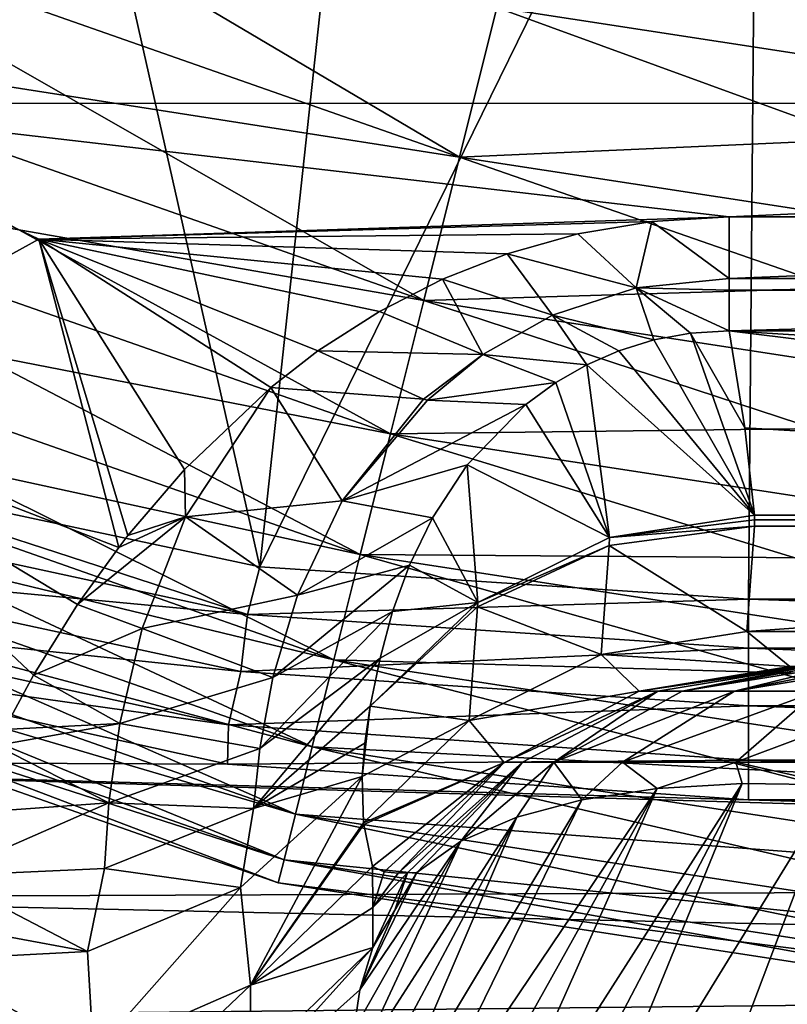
# Model space of a CAD drawing. Header units: metres. Extents: x -109 to 109, y -447 to 122.
# Tile 9 of 256: x -9.18 to -4.38, y -431.31 to -425.15. Entities that reach past the tile are written whole.
import ezdxf

# ---------------------------------------------------------------- set-up
doc = ezdxf.new("R2010")
doc.units = ezdxf.units.M
doc.layers.add('solid_506359', color=7, linetype='CONTINUOUS')

msp = doc.modelspace()

# ---------------------------------------------------------------- linework, layer by layer
at = {"layer": 'solid_506359'}
for points in [[(-7.681828, -428.574982, 207.957062), (-10.570038, -427.9599, 206.905472), (-9.287089, -421.463013, 214.261108)], [(-7.681828, -428.574982, 207.957062), (-9.287089, -421.463013, 214.261108), (-6.974007, -422.041351, 214.70549)], [(-7.681828, -428.574982, 207.957062), (-6.974007, -422.041351, 214.70549), (-4.569241, -422.23349, 214.85762)], [(-7.681828, -428.574982, 207.957062), (-4.569241, -422.23349, 214.85762), (-4.626347, -428.777222, 208.313889)], [(-4.569241, -422.23349, 214.85762), (4.626347, -428.777222, 208.313889), (-4.626347, -428.777222, 208.313889)], [(-4.569241, -422.23349, 214.85762), (4.569241, -422.23349, 214.85762), (4.626347, -428.777222, 208.313889)], [(-11.063418, -424.391022, 163.564774), (-10.661685, -423.514404, 163.317261), (-6.43438, -426.014069, 163.564774)], [(-10.661685, -423.514404, 163.317261), (-6.200736, -425.078522, 163.317261), (-6.43438, -426.014069, 163.564774)], [(-6.200736, -425.078522, 163.317261), (-5.962411, -424.124237, 163.251923), (-1.528206, -425.795441, 163.317261)], [(-5.962411, -424.124237, 163.251923), (-1.46947, -424.813599, 163.251923), (-1.528206, -425.795441, 163.317261)], [(-11.447879, -425.22995, 163.988785), (-11.063418, -424.391022, 163.564774), (-6.657979, -426.909393, 163.988785)], [(-11.063418, -424.391022, 178.935226), (-11.447879, -425.22995, 178.511215), (-6.43438, -426.014069, 178.935226)], [(-11.063418, -424.391022, 163.564774), (-6.43438, -426.014069, 163.564774), (-6.657979, -426.909393, 163.988785)], [(-11.063418, -424.391022, 178.935226), (-6.43438, -426.014069, 178.935226), (-6.200736, -425.078522, 179.182739)], [(10.851327, -425.67569, 218.021088), (12.677233, -424.659332, 216.992264), (-12.673379, -424.661652, 216.994507)], [(10.851327, -425.67569, 218.021088), (-12.673379, -424.661652, 216.994507), (-10.847898, -425.67749, 218.022995)], [(-6.200736, -425.078522, 179.182739), (-1.528206, -425.795441, 179.182739), (-1.46947, -424.813599, 179.248077)], [(-6.43438, -426.014069, 163.564774), (-6.200736, -425.078522, 163.317261), (-1.585789, -426.757996, 163.564774)], [(-6.200736, -425.078522, 179.182739), (-6.43438, -426.014069, 178.935226), (-1.528206, -425.795441, 179.182739)], [(-6.200736, -425.078522, 163.317261), (-1.528206, -425.795441, 163.317261), (-1.585789, -426.757996, 163.564774)], [(-11.806237, -426.011902, 164.579544), (-11.447879, -425.22995, 163.988785), (-6.866396, -427.743927, 164.579544)], [(-11.447879, -425.22995, 178.511215), (-11.806237, -426.011902, 177.920456), (-6.657979, -426.909393, 178.511215)], [(-11.447879, -425.22995, 163.988785), (-6.657979, -426.909393, 163.988785), (-6.866396, -427.743927, 164.579544)], [(-11.447879, -425.22995, 178.511215), (-6.657979, -426.909393, 178.511215), (-6.43438, -426.014069, 178.935226)], [(-10.91727, -427.544525, 220.308395), (-9.064334, -426.527405, 218.956055), (-10.847898, -425.67749, 218.022995)], [(10.851327, -425.67569, 218.021088), (-10.847898, -425.67749, 218.022995), (-4.746948, -426.387756, 218.797836)], [(-10.847898, -425.67749, 218.022995), (-9.064334, -426.527405, 218.956055), (-4.746948, -426.387756, 218.797836)], [(10.851327, -425.67569, 218.021088), (-4.746948, -426.387756, 218.797836), (4.746948, -426.387756, 218.797836)], [(-6.43438, -426.014069, 178.935226), (-1.585789, -426.757996, 178.935226), (-1.528206, -425.795441, 179.182739)], [(-12.130263, -426.718933, 165.323486), (-11.806237, -426.011902, 164.579544), (-7.054847, -428.498505, 165.323486)], [(-11.806237, -426.011902, 177.920456), (-12.130263, -426.718933, 177.176514), (-6.866396, -427.743927, 177.920456)], [(-11.806237, -426.011902, 164.579544), (-6.866396, -427.743927, 164.579544), (-7.054847, -428.498505, 165.323486)], [(-11.806237, -426.011902, 177.920456), (-6.866396, -427.743927, 177.920456), (-6.657979, -426.909393, 178.511215)], [(-6.657979, -426.909393, 163.988785), (-6.43438, -426.014069, 163.564774), (-1.640897, -427.679169, 163.988785)], [(-6.43438, -426.014069, 178.935226), (-6.657979, -426.909393, 178.511215), (-1.585789, -426.757996, 178.935226)], [(-6.43438, -426.014069, 163.564774), (-1.585789, -426.757996, 163.564774), (-1.640897, -427.679169, 163.988785)], [(-9.064334, -426.527405, 218.956055), (-5.230421, -426.41568, 218.829315), (-4.746948, -426.387756, 218.797836)], [(-4.746948, -426.7724, 219.342468), (-4.746948, -426.387756, 218.797836), (-5.230421, -426.41568, 218.829315)], [(-4.746948, -426.7724, 219.342468), (4.746948, -426.387756, 218.797836), (-4.746948, -426.387756, 218.797836)], [(-4.746948, -426.7724, 219.342468), (4.746948, -426.772369, 219.342468), (4.746948, -426.387756, 218.797836)], [(-9.064334, -426.527405, 218.956055), (-5.694364, -426.493439, 218.917389), (-5.230421, -426.41568, 218.829315)], [(-5.329114, -426.830719, 219.416931), (-5.230421, -426.41568, 218.829315), (-5.694364, -426.493439, 218.917389)], [(-5.329114, -426.830719, 219.416931), (-4.746948, -426.7724, 219.342468), (-5.230421, -426.41568, 218.829315)], [(-8.565205, -428.453278, 221.506943), (-9.064334, -426.527405, 218.956055), (-10.91727, -427.544525, 220.308395)], [(-9.064334, -426.527405, 218.956055), (-6.136091, -426.617889, 219.059662), (-5.694364, -426.493439, 218.917389)], [(-9.064334, -426.527405, 218.956055), (-6.541005, -426.776764, 219.243698), (-6.136091, -426.617889, 219.059662)], [(-9.064334, -426.527405, 218.956055), (-6.934073, -426.978546, 219.481354), (-6.541005, -426.776764, 219.243698)], [(-9.064334, -426.527405, 218.956055), (-7.321091, -427.223602, 219.776154), (-6.934073, -426.978546, 219.481354)], [(-7.614395, -427.454498, 220.064972), (-7.321091, -427.223602, 219.776154), (-9.064334, -426.527405, 218.956055)], [(-8.507631, -428.379303, 221.388321), (-9.064334, -426.527405, 218.956055), (-8.565205, -428.453278, 221.506943)], [(-8.153419, -427.966125, 220.762299), (-9.064334, -426.527405, 218.956055), (-8.507631, -428.379303, 221.388321)], [(-8.153419, -427.966125, 220.762299), (-7.614395, -427.454498, 220.064972), (-9.064334, -426.527405, 218.956055)], [(-5.329114, -426.830719, 219.416931), (-5.694364, -426.493439, 218.917389), (-6.136091, -426.617889, 219.059662)], [(-5.852849, -427.001709, 219.645416), (-6.136091, -426.617889, 219.059662), (-6.541005, -426.776764, 219.243698)], [(-5.329114, -426.830719, 219.416931), (-6.136091, -426.617889, 219.059662), (-5.852849, -427.001709, 219.645416)], [(-12.412517, -427.334839, 166.203537), (-12.130263, -426.718933, 165.323486), (-7.219003, -429.155792, 166.203537)], [(-12.130263, -426.718933, 177.176514), (-12.412517, -427.334839, 176.296463), (-7.054847, -428.498505, 177.176514)], [(-12.130263, -426.718933, 165.323486), (-7.054847, -428.498505, 165.323486), (-7.219003, -429.155792, 166.203537)], [(-12.130263, -426.718933, 177.176514), (-7.054847, -428.498505, 177.176514), (-6.866396, -427.743927, 177.920456)], [(-6.287301, -427.247589, 219.988083), (-6.541005, -426.776764, 219.243698), (-6.934073, -426.978546, 219.481354)], [(-6.657979, -426.909393, 178.511215), (-1.640897, -427.679169, 178.511215), (-1.585789, -426.757996, 178.935226)], [(-5.852849, -427.001709, 219.645416), (-6.541005, -426.776764, 219.243698), (-6.287301, -427.247589, 219.988083)], [(-5.329114, -426.830719, 219.416931), (-4.746948, -426.845581, 219.484085), (-4.746948, -426.7724, 219.342468)], [(-4.746948, -426.7724, 219.342468), (-4.746948, -426.845581, 219.484085), (4.746948, -426.772369, 219.342468)], [(-4.746948, -426.845581, 219.484085), (4.746948, -426.845581, 219.484085), (4.746948, -426.772369, 219.342468)], [(-5.329114, -426.830719, 219.416931), (-5.852849, -427.001709, 219.645416), (-5.219199, -427.155365, 220.369522)], [(-5.329114, -426.830719, 219.416931), (-4.988181, -427.113068, 220.291779), (-4.746948, -427.099152, 220.269089)], [(-5.329114, -426.830719, 219.416931), (-4.746948, -427.099152, 220.269089), (-4.746948, -426.845581, 219.484085)], [(-5.329114, -426.830719, 219.416931), (-5.219199, -427.155365, 220.369522), (-4.988181, -427.113068, 220.291779)], [(4.746948, -426.845581, 219.484085), (-4.746948, -427.099152, 220.269089), (4.746948, -427.099152, 220.269089)], [(-4.746948, -426.845581, 219.484085), (-4.746948, -427.099152, 220.269089), (4.746948, -426.845581, 219.484085)], [(-6.866396, -427.743927, 164.579544), (-6.657979, -426.909393, 163.988785), (-1.692262, -428.537781, 164.579544)], [(-6.657979, -426.909393, 178.511215), (-6.866396, -427.743927, 177.920456), (-1.640897, -427.679169, 178.511215)], [(-6.657979, -426.909393, 163.988785), (-1.640897, -427.679169, 163.988785), (-1.692262, -428.537781, 164.579544)], [(-6.287301, -427.247589, 219.988083), (-6.934073, -426.978546, 219.481354), (-7.321091, -427.223602, 219.776154)], [(-5.852849, -427.001709, 219.645416), (-6.287301, -427.247589, 219.988083), (-5.637396, -427.311584, 220.671097)], [(-5.852849, -427.001709, 219.645416), (-5.637396, -427.311584, 220.671097), (-5.437839, -427.223572, 220.499878)], [(-5.852849, -427.001709, 219.645416), (-5.437839, -427.223572, 220.499878), (-5.219199, -427.155365, 220.369522)], [(-4.988181, -427.113068, 220.291779), (-5.219199, -427.155365, 220.369522), (-4.588427, -428.251312, 226.803207)], [(-4.988181, -427.113068, 220.291779), (-4.648998, -427.706726, 223.714752), (-4.746948, -427.099152, 220.269089)], [(-4.988181, -427.113068, 220.291779), (-4.588427, -428.251312, 226.803207), (-4.648998, -427.706726, 223.714752)], [(4.652678, -427.679718, 223.5616), (4.746948, -427.099152, 220.269089), (-4.746948, -427.099152, 220.269089)], [(4.588427, -428.251312, 226.803207), (4.652678, -427.679718, 223.5616), (-4.746948, -427.099152, 220.269089)], [(-4.648998, -427.706726, 223.714752), (4.588427, -428.251312, 226.803207), (-4.746948, -427.099152, 220.269089)], [(-5.219199, -427.155365, 220.369522), (-5.437839, -427.223572, 220.499878), (-4.588427, -428.251312, 226.803207)], [(-6.659781, -427.525909, 220.37796), (-7.321091, -427.223602, 219.776154), (-7.614395, -427.454498, 220.064972)], [(-6.659781, -427.525909, 220.37796), (-6.287301, -427.247589, 219.988083), (-7.321091, -427.223602, 219.776154)], [(-6.659781, -427.525909, 220.37796), (-6.633355, -427.532959, 220.406143), (-6.287301, -427.247589, 219.988083)], [(-6.287301, -427.247589, 219.988083), (-6.633355, -427.532959, 220.406143), (-5.830575, -427.42337, 220.894653)], [(-6.287301, -427.247589, 219.988083), (-5.830575, -427.42337, 220.894653), (-5.637396, -427.311584, 220.671097)], [(-5.437839, -427.223572, 220.499878), (-5.637396, -427.311584, 220.671097), (-4.588427, -428.251312, 226.803207)], [(-12.646514, -427.845428, 167.199478), (-12.412517, -427.334839, 166.203537), (-7.355093, -429.700714, 167.199478)], [(-12.412517, -427.334839, 176.296463), (-12.646514, -427.845428, 175.300522), (-7.219003, -429.155792, 176.296463)], [(-12.412517, -427.334839, 166.203537), (-7.219003, -429.155792, 166.203537), (-7.355093, -429.700714, 167.199478)], [(-12.412517, -427.334839, 176.296463), (-7.219003, -429.155792, 176.296463), (-7.054847, -428.498505, 177.176514)], [(-5.496655, -428.392365, 226.792313), (-5.637396, -427.311584, 220.671097), (-5.830575, -427.42337, 220.894653)], [(-5.496655, -428.392365, 226.792313), (-4.588427, -428.251312, 226.803207), (-5.637396, -427.311584, 220.671097)], [(-8.147028, -428.262177, 221.208679), (-7.614395, -427.454498, 220.064972), (-8.153419, -427.966125, 220.762299)], [(-7.167963, -428.163208, 221.419586), (-7.614395, -427.454498, 220.064972), (-8.147028, -428.262177, 221.208679)], [(-7.167963, -428.163208, 221.419586), (-6.659781, -427.525909, 220.37796), (-7.614395, -427.454498, 220.064972)], [(-6.633355, -427.532959, 220.406143), (-6.01945, -427.560455, 221.172806), (-5.830575, -427.42337, 220.894653)], [(-5.496655, -428.392365, 226.792313), (-5.830575, -427.42337, 220.894653), (-6.01945, -427.560455, 221.172806)], [(-10.91727, -427.544525, 220.308395), (-9.283054, -429.592743, 223.657547), (-9.097994, -429.25235, 222.941071)], [(-8.822578, -428.811005, 222.112076), (-10.91727, -427.544525, 220.308395), (-9.097994, -429.25235, 222.941071)], [(-8.822578, -428.811005, 222.112076), (-8.565205, -428.453278, 221.506943), (-10.91727, -427.544525, 220.308395)], [(-7.167963, -428.163208, 221.419586), (-6.633355, -427.532959, 220.406143), (-6.659781, -427.525909, 220.37796)], [(-7.167963, -428.163208, 221.419586), (-6.01945, -427.560455, 221.172806), (-6.633355, -427.532959, 220.406143)], [(-7.167963, -428.163208, 221.419586), (-6.386633, -427.937958, 222.004837), (-6.01945, -427.560455, 221.172806)], [(-6.386633, -427.937958, 222.004837), (-5.496655, -428.392365, 226.792313), (-6.01945, -427.560455, 221.172806)], [(-6.866396, -427.743927, 177.920456), (-1.692262, -428.537781, 177.920456), (-1.640897, -427.679169, 178.511215)], [(-7.054847, -428.498505, 165.323486), (-6.866396, -427.743927, 164.579544), (-1.738707, -429.314148, 165.323486)], [(-6.866396, -427.743927, 177.920456), (-7.054847, -428.498505, 177.176514), (-1.692262, -428.537781, 177.920456)], [(-6.866396, -427.743927, 164.579544), (-1.692262, -428.537781, 164.579544), (-1.738707, -429.314148, 165.323486)], [(-4.648998, -427.706726, 223.714752), (-4.588427, -428.251312, 226.803207), (4.588427, -428.251312, 226.803207)], [(-12.826882, -428.239014, 168.288437), (-12.646514, -427.845428, 167.199478), (-7.459994, -430.120758, 168.288437)], [(-12.646514, -427.845428, 175.300522), (-12.826882, -428.239014, 174.211563), (-7.355093, -429.700714, 175.300522)], [(-12.646514, -427.845428, 167.199478), (-7.355093, -429.700714, 167.199478), (-7.459994, -430.120758, 168.288437)], [(-12.646514, -427.845428, 175.300522), (-7.355093, -429.700714, 175.300522), (-7.219003, -429.155792, 176.296463)], [(-7.167963, -428.163208, 221.419586), (-6.603339, -428.267944, 222.825165), (-6.386633, -427.937958, 222.004837)], [(-6.386633, -427.937958, 222.004837), (-6.603339, -428.267944, 222.825165), (-6.319617, -428.797546, 226.733551)], [(-6.386633, -427.937958, 222.004837), (-6.319617, -428.797546, 226.733551), (-5.496655, -428.392365, 226.792313)], [(-10.671321, -428.242767, 206.675201), (-10.570038, -427.9599, 206.905472), (-7.759472, -428.872528, 207.750412)], [(-7.759472, -428.872528, 207.750412), (-10.570038, -427.9599, 206.905472), (-7.681828, -428.574982, 207.957062)], [(-8.147028, -428.262177, 221.208679), (-8.153419, -427.966125, 220.762299), (-8.507631, -428.379303, 221.388321)], [(-7.448158, -428.751434, 222.586288), (-7.167963, -428.163208, 221.419586), (-8.147028, -428.262177, 221.208679)], [(-7.448158, -428.751434, 222.586288), (-6.603339, -428.267944, 222.825165), (-7.167963, -428.163208, 221.419586)], [(-12.94948, -428.506531, 169.445419), (-12.826882, -428.239014, 168.288437), (-7.531296, -430.40625, 169.445419)], [(-12.826882, -428.239014, 174.211563), (-12.94948, -428.506531, 173.054581), (-7.459994, -430.120758, 174.211563)], [(-12.826882, -428.239014, 168.288437), (-7.459994, -430.120758, 168.288437), (-7.531296, -430.40625, 169.445419)], [(-12.826882, -428.239014, 174.211563), (-7.459994, -430.120758, 174.211563), (-7.355093, -429.700714, 175.300522)], [(-10.671321, -428.242767, 206.675201), (-7.759472, -428.872528, 207.750412), (-10.758306, -428.5914, 206.630539)], [(-4.588427, -428.281952, 226.954269), (-4.588427, -428.251312, 226.803207), (-5.496655, -428.392365, 226.792313)], [(-4.588427, -428.281952, 226.954269), (4.588427, -428.251312, 226.803207), (-4.588427, -428.251312, 226.803207)], [(-4.588427, -428.281952, 226.954269), (4.588427, -428.281952, 226.954269), (4.588427, -428.251312, 226.803207)], [(-8.147028, -428.262177, 221.208679), (-8.565205, -428.453278, 221.506943), (-8.822578, -428.811005, 222.112076)], [(-8.418182, -428.960266, 222.412827), (-8.147028, -428.262177, 221.208679), (-8.822578, -428.811005, 222.112076)], [(-8.147028, -428.262177, 221.208679), (-8.507631, -428.379303, 221.388321), (-8.565205, -428.453278, 221.506943)], [(-7.448158, -428.751434, 222.586288), (-8.147028, -428.262177, 221.208679), (-8.418182, -428.960266, 222.412827)], [(-7.448158, -428.751434, 222.586288), (-6.74722, -428.564453, 223.643539), (-6.603339, -428.267944, 222.825165)], [(-6.603339, -428.267944, 222.825165), (-6.74722, -428.564453, 223.643539), (-6.319617, -428.797546, 226.733551)], [(-5.497734, -428.442505, 227.015625), (-4.635778, -428.978943, 230.226349), (-4.588426, -428.320313, 227.103546)], [(-5.497734, -428.442505, 227.015625), (-4.588426, -428.320313, 227.103546), (-5.496655, -428.392365, 226.792313)], [(-4.588427, -428.281952, 226.954269), (-5.496655, -428.392365, 226.792313), (-4.588426, -428.320313, 227.103546)], [(4.588426, -428.320313, 227.103546), (-4.588426, -428.320313, 227.103546), (-4.635778, -428.978943, 230.226349)], [(4.637763, -428.970795, 230.168213), (4.588426, -428.320313, 227.103546), (-4.635778, -428.978943, 230.226349)], [(-4.588427, -428.281952, 226.954269), (-4.588426, -428.320313, 227.103546), (4.588427, -428.281952, 226.954269)], [(4.588427, -428.281952, 226.954269), (-4.588426, -428.320313, 227.103546), (4.588426, -428.320313, 227.103546)], [(-5.497734, -428.442505, 227.015625), (-6.319617, -428.797546, 226.733551), (-6.321212, -428.8255, 226.85849)], [(-5.497734, -428.442505, 227.015625), (-6.321212, -428.8255, 226.85849), (-5.547706, -429.123505, 230.234177)], [(-5.497734, -428.442505, 227.015625), (-5.496655, -428.392365, 226.792313), (-6.319617, -428.797546, 226.733551)], [(-5.497734, -428.442505, 227.015625), (-5.547706, -429.123505, 230.234177), (-4.635778, -428.978943, 230.226349)], [(-7.219003, -429.155792, 166.203537), (-7.054847, -428.498505, 165.323486), (-1.779164, -429.990448, 166.203537)], [(-7.054847, -428.498505, 177.176514), (-7.219003, -429.155792, 176.296463), (-1.738707, -429.314148, 177.176514)], [(-7.054847, -428.498505, 165.323486), (-1.738707, -429.314148, 165.323486), (-1.779164, -429.990448, 166.203537)], [(-7.054847, -428.498505, 177.176514), (-1.738707, -429.314148, 177.176514), (-1.692262, -428.537781, 177.920456)], [(-13.011491, -428.641846, 170.643829), (-12.94948, -428.506531, 169.445419), (-7.56736, -430.550659, 170.643829)], [(-12.94948, -428.506531, 173.054581), (-13.011491, -428.641846, 171.856171), (-7.531296, -430.40625, 173.054581)], [(-12.94948, -428.506531, 169.445419), (-7.531296, -430.40625, 169.445419), (-7.56736, -430.550659, 170.643829)], [(-12.94948, -428.506531, 173.054581), (-7.531296, -430.40625, 173.054581), (-7.459994, -430.120758, 174.211563)], [(-7.601861, -429.267059, 223.817001), (-6.852995, -428.854034, 224.529221), (-6.74722, -428.564453, 223.643539)], [(-7.601861, -429.267059, 223.817001), (-6.74722, -428.564453, 223.643539), (-7.448158, -428.751434, 222.586288)], [(-6.74722, -428.564453, 223.643539), (-6.852995, -428.854034, 224.529221), (-6.319617, -428.797546, 226.733551)], [(-10.758306, -428.5914, 206.630539), (-7.801436, -429.230164, 207.712372), (-10.908709, -428.90451, 206.732758)], [(-7.759472, -428.872528, 207.750412), (-7.801436, -429.230164, 207.712372), (-10.758306, -428.5914, 206.630539)], [(-7.759472, -428.872528, 207.750412), (-7.681828, -428.574982, 207.957062), (-4.626347, -428.777222, 208.313889)], [(-13.011491, -428.641846, 170.643829), (-7.56736, -430.550659, 170.643829), (-7.56736, -430.550659, 171.856171)], [(-13.011491, -428.641846, 171.856171), (-7.56736, -430.550659, 171.856171), (-7.531296, -430.40625, 173.054581)], [(-13.011491, -428.641846, 171.856171), (-13.011491, -428.641846, 170.643829), (-7.56736, -430.550659, 171.856171)], [(-7.601861, -429.267059, 223.817001), (-7.448158, -428.751434, 222.586288), (-8.418182, -428.960266, 222.412827)], [(-8.418182, -428.960266, 222.412827), (-8.822578, -428.811005, 222.112076), (-9.097994, -429.25235, 222.941071)], [(-7.759472, -428.872528, 207.750412), (-4.626347, -428.777222, 208.313889), (-4.626347, -429.083527, 208.122787)], [(-6.930619, -429.146027, 225.529327), (-6.992467, -429.44632, 226.635895), (-6.319617, -428.797546, 226.733551)], [(-6.321212, -428.8255, 226.85849), (-6.319617, -428.797546, 226.733551), (-6.992467, -429.44632, 226.635895)], [(-6.852995, -428.854034, 224.529221), (-6.930619, -429.146027, 225.529327), (-6.319617, -428.797546, 226.733551)], [(4.626347, -429.083527, 208.122787), (-4.626347, -428.777222, 208.313889), (4.626347, -428.777222, 208.313889)], [(4.626347, -429.083527, 208.122787), (-4.626347, -429.083527, 208.122787), (-4.626347, -428.777222, 208.313889)], [(-7.759472, -428.872528, 207.750412), (-4.626347, -429.083527, 208.122787), (-7.801436, -429.230164, 207.712372)], [(-7.683351, -429.710419, 225.08757), (-6.930619, -429.146027, 225.529327), (-6.852995, -428.854034, 224.529221)], [(-7.683351, -429.710419, 225.08757), (-6.852995, -428.854034, 224.529221), (-7.601861, -429.267059, 223.817001)], [(-6.321212, -428.8255, 226.85849), (-6.992467, -429.44632, 226.635895), (-6.373243, -429.535828, 230.202057)], [(-6.321212, -428.8255, 226.85849), (-6.373243, -429.535828, 230.202057), (-5.547706, -429.123505, 230.234177)], [(-10.908709, -428.90451, 206.732758), (-7.87779, -429.563049, 207.832657), (-10.966136, -429.130066, 206.977936)], [(-7.801436, -429.230164, 207.712372), (-7.87779, -429.563049, 207.832657), (-10.908709, -428.90451, 206.732758)], [(-8.558541, -429.553467, 223.655014), (-8.418182, -428.960266, 222.412827), (-9.097994, -429.25235, 222.941071)], [(-7.601861, -429.267059, 223.817001), (-8.418182, -428.960266, 222.412827), (-8.558541, -429.553467, 223.655014)], [(-5.547706, -429.123505, 230.234177), (-4.367849, -429.198975, 233.399994), (-4.635778, -428.978943, 230.226349)], [(4.635801, -428.978943, 230.226318), (4.637763, -428.970795, 230.168213), (-4.635778, -428.978943, 230.226349)], [(4.635801, -428.978943, 230.226318), (-4.635778, -428.978943, 230.226349), (-4.367849, -429.198975, 233.399994)], [(-4.626347, -429.083527, 208.122787), (-4.626347, -429.443756, 208.085953), (-7.801436, -429.230164, 207.712372)], [(4.626347, -429.443756, 208.085953), (-4.626347, -429.443756, 208.085953), (-4.626347, -429.083527, 208.122787)], [(4.626347, -429.083527, 208.122787), (4.626347, -429.443756, 208.085953), (-4.626347, -429.083527, 208.122787)], [(-13.4069, -429.784851, 208.055984), (-10.966136, -429.130066, 206.977936), (-7.885394, -429.808441, 208.095551)], [(-7.87779, -429.563049, 207.832657), (-7.885394, -429.808441, 208.095551), (-10.966136, -429.130066, 206.977936)], [(-7.721575, -430.084961, 226.384903), (-6.992467, -429.44632, 226.635895), (-6.930619, -429.146027, 225.529327)], [(-7.721575, -430.084961, 226.384903), (-6.930619, -429.146027, 225.529327), (-7.683351, -429.710419, 225.08757)], [(-7.355093, -429.700714, 167.199478), (-7.219003, -429.155792, 166.203537), (-1.812704, -430.551086, 167.199478)], [(-7.219003, -429.155792, 176.296463), (-7.355093, -429.700714, 175.300522), (-1.779164, -429.990448, 176.296463)], [(-7.219003, -429.155792, 166.203537), (-1.779164, -429.990448, 166.203537), (-1.812704, -430.551086, 167.199478)], [(-7.219003, -429.155792, 176.296463), (-1.779164, -429.990448, 176.296463), (-1.738707, -429.314148, 177.176514)], [(-5.309549, -429.352783, 233.511826), (-5.547706, -429.123505, 230.234177), (-6.373243, -429.535828, 230.202057)], [(-5.309549, -429.352783, 233.511826), (-4.367849, -429.198975, 233.399994), (-5.547706, -429.123505, 230.234177)], [(-7.801436, -429.230164, 207.712372), (-4.626347, -429.443756, 208.085953), (-7.87779, -429.563049, 207.832657)], [(-5.309549, -429.352783, 233.511826), (-4.311053, -429.198975, 233.880356), (-4.367849, -429.198975, 233.399994)], [(-5.309549, -429.352783, 233.511826), (-4.254741, -429.198975, 234.360794), (-4.311053, -429.198975, 233.880356)], [(-5.194359, -429.35202, 234.470444), (-4.254741, -429.198975, 234.360794), (-5.309549, -429.352783, 233.511826)], [(-5.04036, -429.35202, 235.153488), (-4.254741, -429.198975, 234.360794), (-5.194359, -429.35202, 234.470444)], [(-5.04036, -429.35202, 235.153488), (-4.188357, -429.198975, 234.702911), (-4.254741, -429.198975, 234.360794)], [(-5.04036, -429.35202, 235.153488), (-4.086059, -429.198975, 234.99794), (-4.188357, -429.198975, 234.702911)], [(-4.714426, -429.35202, 235.801239), (-4.086059, -429.198975, 234.99794), (-5.04036, -429.35202, 235.153488)], [(-4.714426, -429.35202, 235.801239), (-3.775806, -429.198975, 235.457245), (-3.947955, -429.198975, 235.246292)], [(-4.194728, -429.35202, 236.343948), (-3.775806, -429.198975, 235.457245), (-4.714426, -429.35202, 235.801239)], [(-4.714426, -429.35202, 235.801239), (-3.947955, -429.198975, 235.246292), (-4.086059, -429.198975, 234.99794)], [(-8.558541, -429.553467, 223.655014), (-9.097994, -429.25235, 222.941071), (-9.283054, -429.592743, 223.657547)], [(-7.683351, -429.710419, 225.08757), (-7.601861, -429.267059, 223.817001), (-8.558541, -429.553467, 223.655014)], [(-6.154675, -429.798492, 233.612183), (-5.309549, -429.352783, 233.511826), (-6.373243, -429.535828, 230.202057)], [(-5.194359, -429.35202, 234.470444), (-5.309549, -429.352783, 233.511826), (-6.154675, -429.798492, 233.612183)], [(-6.039634, -429.796722, 234.569092), (-5.194359, -429.35202, 234.470444), (-6.154675, -429.798492, 233.612183)], [(-5.844265, -429.796722, 235.432739), (-5.194359, -429.35202, 234.470444), (-6.039634, -429.796722, 234.569092)], [(-5.04036, -429.35202, 235.153488), (-5.194359, -429.35202, 234.470444), (-5.844265, -429.796722, 235.432739)], [(-4.714426, -429.35202, 235.801239), (-5.844265, -429.796722, 235.432739), (-5.414082, -429.796722, 236.285751)], [(-4.714426, -429.35202, 235.801239), (-5.04036, -429.35202, 235.153488), (-5.844265, -429.796722, 235.432739)], [(-4.194728, -429.35202, 236.343948), (-5.414082, -429.796722, 236.285751), (-4.705783, -429.796722, 237.024429)], [(-4.194728, -429.35202, 236.343948), (-4.714426, -429.35202, 235.801239), (-5.414082, -429.796722, 236.285751)], [(-3.518448, -429.35202, 236.691833), (-4.705783, -429.796722, 237.024429), (-3.775643, -429.796722, 237.503052)], [(-3.518448, -429.35202, 236.691833), (-4.194728, -429.35202, 236.343948), (-4.705783, -429.796722, 237.024429)], [(-4.626347, -429.443756, 208.085953), (-4.626347, -429.783295, 208.2117), (-7.87779, -429.563049, 207.832657)], [(-7.721575, -430.084961, 226.384903), (-7.025875, -429.677399, 227.556107), (-6.992467, -429.44632, 226.635895)], [(-7.043539, -429.885834, 228.501678), (-6.373243, -429.535828, 230.202057), (-6.992467, -429.44632, 226.635895)], [(-7.025875, -429.677399, 227.556107), (-7.043539, -429.885834, 228.501678), (-6.992467, -429.44632, 226.635895)], [(4.626347, -429.783295, 208.2117), (-4.626347, -429.783295, 208.2117), (-4.626347, -429.443756, 208.085953)], [(4.626347, -429.443756, 208.085953), (4.626347, -429.783295, 208.2117), (-4.626347, -429.443756, 208.085953)], [(-7.043539, -429.885834, 228.501678), (-7.033507, -430.175781, 230.132019), (-6.373243, -429.535828, 230.202057)], [(-6.154675, -429.798492, 233.612183), (-6.373243, -429.535828, 230.202057), (-7.033507, -430.175781, 230.132019)], [(-8.558541, -429.553467, 223.655014), (-9.283054, -429.592743, 223.657547), (-9.332115, -429.690979, 223.879379)], [(-8.627007, -430.05072, 224.922836), (-8.558541, -429.553467, 223.655014), (-9.332115, -429.690979, 223.879379)], [(-7.683351, -429.710419, 225.08757), (-8.558541, -429.553467, 223.655014), (-8.627007, -430.05072, 224.922836)], [(-7.87779, -429.563049, 207.832657), (-4.626347, -429.783295, 208.2117), (-7.885394, -429.808441, 208.095551)], [(-8.627007, -430.05072, 224.922836), (-9.332115, -429.690979, 223.879379), (-9.523741, -430.114441, 224.934601)], [(-7.721575, -430.084961, 226.384903), (-7.683351, -429.710419, 225.08757), (-8.627007, -430.05072, 224.922836)], [(-7.721575, -430.084961, 226.384903), (-7.043539, -429.885834, 228.501678), (-7.025875, -429.677399, 227.556107)], [(-7.459994, -430.120758, 168.288437), (-7.355093, -429.700714, 167.199478), (-1.838558, -430.983246, 168.288437)], [(-7.355093, -429.700714, 175.300522), (-7.459994, -430.120758, 174.211563), (-1.812704, -430.551086, 175.300522)], [(-7.355093, -429.700714, 167.199478), (-1.812704, -430.551086, 167.199478), (-1.838558, -430.983246, 168.288437)], [(-7.355093, -429.700714, 175.300522), (-1.812704, -430.551086, 175.300522), (-1.779164, -429.990448, 176.296463)], [(-13.4069, -429.784851, 208.055984), (-7.885394, -429.808441, 208.095551), (-4.626347, -430.032471, 208.473938)], [(12.123751, -430.548859, 209.36496), (-13.4069, -429.784851, 208.055984), (-4.626347, -430.032471, 208.473938)], [(12.123751, -430.548859, 209.36496), (-11.959409, -430.64151, 209.527695), (-13.4069, -429.784851, 208.055984)], [(-4.626347, -429.783295, 208.2117), (-4.626347, -430.032471, 208.473938), (-7.885394, -429.808441, 208.095551)], [(-6.039634, -429.796722, 234.569092), (-6.816558, -430.490387, 233.690765), (-6.758797, -430.488556, 234.168518)], [(-6.039634, -429.796722, 234.569092), (-6.154675, -429.798492, 233.612183), (-6.816558, -430.490387, 233.690765)], [(-6.039634, -429.796722, 234.569092), (-6.758797, -430.488556, 234.168518), (-6.701514, -430.486725, 234.646332)], [(-6.039634, -429.796722, 234.569092), (-6.701514, -430.486725, 234.646332), (-6.424911, -430.290466, 235.304672)], [(-5.844265, -429.796722, 235.432739), (-6.424911, -430.290466, 235.304672), (-6.075623, -430.140198, 235.89238)], [(-5.844265, -429.796722, 235.432739), (-6.039634, -429.796722, 234.569092), (-6.424911, -430.290466, 235.304672)], [(-5.844265, -429.796722, 235.432739), (-6.075623, -430.140198, 235.89238), (-5.668977, -430.031982, 236.404709)], [(-5.414082, -429.796722, 236.285751), (-5.844265, -429.796722, 235.432739), (-5.668977, -430.031982, 236.404709)], [(-5.414082, -429.796722, 236.285751), (-5.668977, -430.031982, 236.404709), (-5.196882, -429.961212, 236.861771)], [(-4.705783, -429.796722, 237.024429), (-5.414082, -429.796722, 236.285751), (-5.196882, -429.961212, 236.861771)], [(-4.705783, -429.796722, 237.024429), (-5.196882, -429.961212, 236.861771), (-4.665534, -429.929199, 237.255005)], [(-4.705783, -429.796722, 237.024429), (-4.665534, -429.929199, 237.255005), (-4.079366, -429.937256, 237.577957)], [(-3.775643, -429.796722, 237.503052), (-4.705783, -429.796722, 237.024429), (-4.079366, -429.937256, 237.577957)], [(-4.626347, -429.783295, 208.2117), (4.626347, -430.032471, 208.473938), (-4.626347, -430.032471, 208.473938)], [(4.626347, -429.783295, 208.2117), (4.626347, -430.032471, 208.473938), (-4.626347, -429.783295, 208.2117)], [(-15.950416, -429.821289, 227.209045), (-16.174549, -431.881317, 240.179276), (-8.750579, -433.017487, 239.73819)], [(-9.097158, -432.871368, 238.979599), (-15.950416, -429.821289, 227.209045), (-8.750579, -433.017487, 239.73819)], [(-9.097158, -432.871368, 238.979599), (-13.855866, -430.294769, 227.606064), (-15.950416, -429.821289, 227.209045)], [(-6.154675, -429.798492, 233.612183), (-7.033507, -430.175781, 230.132019), (-7.032509, -430.185303, 230.192169)], [(-6.154675, -429.798492, 233.612183), (-7.032509, -430.185303, 230.192169), (-6.977147, -430.448151, 232.113861)], [(-6.154675, -429.798492, 233.612183), (-6.977147, -430.448151, 232.113861), (-6.905639, -430.481049, 232.891647)], [(-6.154675, -429.798492, 233.612183), (-6.905639, -430.481049, 232.891647), (-6.816558, -430.490387, 233.690765)], [(-7.804389, -430.580719, 228.37442), (-7.043539, -429.885834, 228.501678), (-7.721575, -430.084961, 226.384903)], [(-7.804389, -430.580719, 228.37442), (-7.742249, -431.189972, 231.988785), (-7.043539, -429.885834, 228.501678)], [(-7.742249, -431.189972, 231.988785), (-7.033507, -430.175781, 230.132019), (-7.043539, -429.885834, 228.501678)], [(-5.196882, -429.961212, 236.861771), (-6.790531, -432.324066, 239.021805), (-6.604242, -432.47998, 239.474731)], [(-5.196882, -429.961212, 236.861771), (-5.668977, -430.031982, 236.404709), (-6.790531, -432.324066, 239.021805)], [(-5.196882, -429.961212, 236.861771), (-6.604242, -432.47998, 239.474731), (-6.380022, -432.610443, 239.857941)], [(-4.665534, -429.929199, 237.255005), (-6.380022, -432.610443, 239.857941), (-6.123113, -432.716492, 240.172531)], [(-4.665534, -429.929199, 237.255005), (-5.196882, -429.961212, 236.861771), (-6.380022, -432.610443, 239.857941)], [(-4.665534, -429.929199, 237.255005), (-6.123113, -432.716492, 240.172531), (-5.837424, -432.796936, 240.418457)], [(-4.079366, -429.937256, 237.577957), (-4.665534, -429.929199, 237.255005), (-5.837424, -432.796936, 240.418457)], [(-4.079366, -429.937256, 237.577957), (-5.837424, -432.796936, 240.418457), (-5.195401, -432.88913, 240.722214)], [(-3.448286, -429.986572, 237.821533), (-4.079366, -429.937256, 237.577957), (-5.195401, -432.88913, 240.722214)], [(-5.668977, -430.031982, 236.404709), (-6.935464, -432.144135, 238.501785), (-6.790531, -432.324066, 239.021805)], [(-5.668977, -430.031982, 236.404709), (-6.075623, -430.140198, 235.89238), (-6.935464, -432.144135, 238.501785)], [(-3.448286, -429.986572, 237.821533), (-5.195401, -432.88913, 240.722214), (-2.782899, -430.077637, 237.978683)], [(4.626347, -430.032471, 208.473938), (12.123751, -430.548859, 209.36496), (-4.626347, -430.032471, 208.473938)], [(-8.655382, -430.461212, 226.211182), (-8.627007, -430.05072, 224.922836), (-9.670177, -430.50766, 226.113281)], [(-8.627007, -430.05072, 224.922836), (-9.523741, -430.114441, 224.934601), (-9.670177, -430.50766, 226.113281)], [(-7.721575, -430.084961, 226.384903), (-8.627007, -430.05072, 224.922836), (-8.655382, -430.461212, 226.211182)], [(-7.804389, -430.580719, 228.37442), (-7.721575, -430.084961, 226.384903), (-8.655382, -430.461212, 226.211182)], [(-5.195401, -432.88913, 240.722214), (-3.642492, -431.530518, 239.431564), (-2.782899, -430.077637, 237.978683)], [(-7.531296, -430.40625, 169.445419), (-7.459994, -430.120758, 168.288437), (-1.85613, -431.277008, 169.445419)], [(-7.459994, -430.120758, 174.211563), (-7.531296, -430.40625, 173.054581), (-1.838558, -430.983246, 174.211563)], [(-7.459994, -430.120758, 168.288437), (-1.838558, -430.983246, 168.288437), (-1.85613, -431.277008, 169.445419)], [(-7.459994, -430.120758, 174.211563), (-1.838558, -430.983246, 174.211563), (-1.812704, -430.551086, 175.300522)], [(-6.075623, -430.140198, 235.89238), (-7.089597, -431.715759, 237.273056), (-7.035803, -431.940033, 237.915588)], [(-6.075623, -430.140198, 235.89238), (-6.424911, -430.290466, 235.304672), (-7.089597, -431.715759, 237.273056)], [(-6.075623, -430.140198, 235.89238), (-7.035803, -431.940033, 237.915588), (-6.935464, -432.144135, 238.501785)], [(-7.742249, -431.189972, 231.988785), (-7.032509, -430.185303, 230.192169), (-7.033507, -430.175781, 230.132019)], [(-7.742249, -431.189972, 231.988785), (-6.977147, -430.448151, 232.113861), (-7.032509, -430.185303, 230.192169)], [(-6.424911, -430.290466, 235.304672), (-7.095693, -431.472107, 236.579163), (-7.089597, -431.715759, 237.273056)], [(-6.424911, -430.290466, 235.304672), (-7.057594, -431.219574, 235.858719), (-7.095693, -431.472107, 236.579163)], [(-6.424911, -430.290466, 235.304672), (-6.701514, -430.486725, 234.646332), (-7.057594, -431.219574, 235.858719)], [(-9.097158, -432.871368, 238.979599), (-9.39945, -432.703613, 238.061935), (-13.855866, -430.294769, 227.606064)], [(-7.56736, -430.550659, 170.643829), (-7.531296, -430.40625, 169.445419), (-1.865019, -431.425568, 170.643829)], [(-7.531296, -430.40625, 173.054581), (-7.56736, -430.550659, 171.856171), (-1.85613, -431.277008, 173.054581)], [(-7.531296, -430.40625, 169.445419), (-1.85613, -431.277008, 169.445419), (-1.865019, -431.425568, 170.643829)], [(-7.531296, -430.40625, 173.054581), (-1.85613, -431.277008, 173.054581), (-1.838558, -430.983246, 174.211563)], [(-8.76047, -430.979218, 228.303284), (-8.655382, -430.461212, 226.211182), (-9.670177, -430.50766, 226.113281)], [(-7.804389, -430.580719, 228.37442), (-8.655382, -430.461212, 226.211182), (-8.76047, -430.979218, 228.303284)], [(-7.742249, -431.189972, 231.988785), (-6.976185, -430.705627, 233.611526), (-6.977147, -430.448151, 232.113861)], [(-6.905639, -430.481049, 232.891647), (-6.977147, -430.448151, 232.113861), (-6.976185, -430.705627, 233.611526)], [(-8.76047, -430.979218, 228.303284), (-9.670177, -430.50766, 226.113281), (-9.751452, -430.796906, 227.182159)], [(-7.057594, -431.219574, 235.858719), (-6.701514, -430.486725, 234.646332), (-6.838879, -430.721649, 234.879929)], [(-6.816558, -430.490387, 233.690765), (-6.905639, -430.481049, 232.891647), (-6.976185, -430.705627, 233.611526)], [(-6.758797, -430.488556, 234.168518), (-6.976185, -430.705627, 233.611526), (-6.975214, -430.953979, 235.110977)], [(-6.758797, -430.488556, 234.168518), (-6.816558, -430.490387, 233.690765), (-6.976185, -430.705627, 233.611526)], [(-6.758797, -430.488556, 234.168518), (-6.975214, -430.953979, 235.110977), (-6.838879, -430.721649, 234.879929)], [(-6.838879, -430.721649, 234.879929), (-6.701514, -430.486725, 234.646332), (-6.758797, -430.488556, 234.168518)], [(12.123751, -430.548859, 209.36496), (11.017529, -431.151611, 210.440079), (-11.959409, -430.64151, 209.527695)], [(-7.804389, -430.580719, 228.37442), (-8.76047, -430.979218, 228.303284), (-8.723134, -431.61911, 231.918045)], [(-7.804389, -430.580719, 228.37442), (-8.723134, -431.61911, 231.918045), (-7.742249, -431.189972, 231.988785)], [(-7.56736, -430.550659, 170.643829), (-1.865019, -431.425568, 170.643829), (-1.865019, -431.425568, 171.856171)], [(-7.56736, -430.550659, 171.856171), (-1.865019, -431.425568, 171.856171), (-1.85613, -431.277008, 173.054581)], [(-7.56736, -430.550659, 171.856171), (-7.56736, -430.550659, 170.643829), (-1.865019, -431.425568, 171.856171)], [(11.017529, -431.151611, 210.440079), (-10.562896, -431.384186, 210.865677), (-11.959409, -430.64151, 209.527695)], [(-7.742249, -431.189972, 231.988785), (-6.975214, -430.953979, 235.110977), (-6.976185, -430.705627, 233.611526)], [(-7.057594, -431.219574, 235.858719), (-6.838879, -430.721649, 234.879929), (-6.975214, -430.953979, 235.110977)], [(-8.76047, -430.979218, 228.303284), (-9.751452, -430.796906, 227.182159), (-9.797267, -431.0336, 228.296799)], [(-7.879255, -431.95459, 235.929474), (-7.057594, -431.219574, 235.858719), (-6.975214, -430.953979, 235.110977)], [(-7.740504, -431.692261, 234.995926), (-7.879255, -431.95459, 235.929474), (-6.975214, -430.953979, 235.110977)], [(-7.742249, -431.189972, 231.988785), (-7.740504, -431.692261, 234.995926), (-6.975214, -430.953979, 235.110977)], [(-8.76047, -430.979218, 228.303284), (-9.797267, -431.0336, 228.296799), (-8.723134, -431.61911, 231.918045)], [(-8.723134, -431.61911, 231.918045), (-9.797267, -431.0336, 228.296799), (-9.795103, -431.343079, 229.986115)], [(11.017529, -431.151611, 210.440079), (9.410443, -431.933655, 211.896545), (-10.562896, -431.384186, 210.865677)], [(-7.742249, -431.189972, 231.988785), (-8.723134, -431.61911, 231.918045), (-8.720387, -432.118896, 234.931091)], [(-7.742249, -431.189972, 231.988785), (-8.720387, -432.118896, 234.931091), (-7.740504, -431.692261, 234.995926)], [(-7.879255, -431.95459, 235.929474), (-7.095693, -431.472107, 236.579163), (-7.057594, -431.219574, 235.858719)]]:
    msp.add_3dface(points, dxfattribs=at)

doc.saveas('drawing.dxf')
